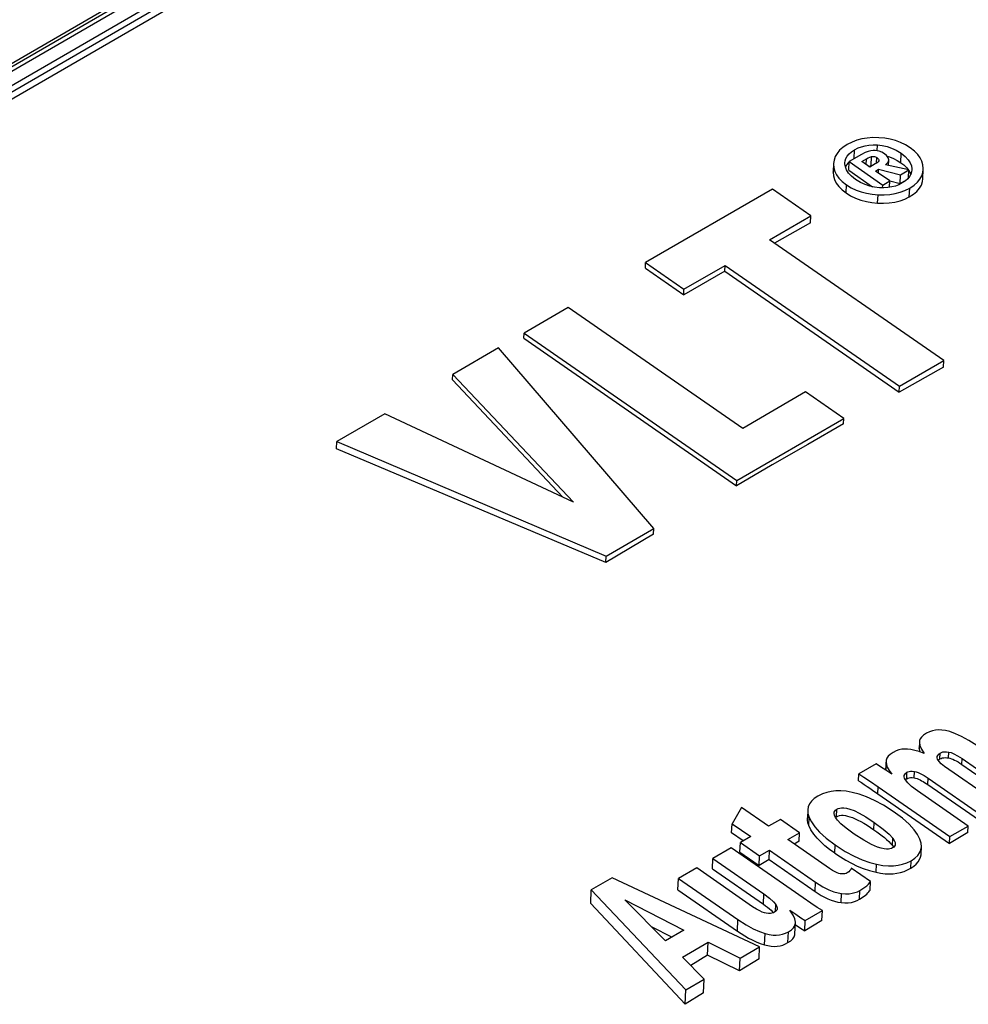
# Model space of a CAD drawing. Extents: x 0 to 594, y 0 to 420.
# Tile 39 of 53: x 491.2 to 495.51, y 144.27 to 148.74. Entities that reach past the tile are written whole.
import ezdxf

# ---------------------------------------------------------------- set-up
doc = ezdxf.new("R2010")
doc.units = 0
doc.header["$LTSCALE"] = 32.67
doc.layers.get('0').update_dxf_attribs({"linetype": 'CONTINUOUS'})

msp = doc.modelspace()

# ---------------------------------------------------------------- linework, layer by layer
at = {"color": 9, "linetype": 'CONTINUOUS'}
for p, q in [((495.0937, 148.1478), (495.0949, 148.1736)), ((494.9891, 148.1116), (494.9909, 148.1518)), ((495.0659, 148.08), (495.0677, 148.1207)), ((495.0906, 148.0913), (495.0918, 148.1167)), ((495.2005, 148.0933), (495.2024, 148.1363)), ((495.0434, 148.085), (495.0446, 148.1107)), ((494.8939, 148.0501), (494.894, 148.0523)), ((494.9526, 147.9561), (494.9542, 147.9927)), ((495.0958, 147.9097), (495.0975, 147.9474)), ((495.2395, 147.938), (495.2413, 147.9782)), ((495.2844, 145.4345), (495.2845, 145.4373)), ((495.3788, 145.3866), (495.38, 145.4135)), ((495.4178, 145.3914), (495.419, 145.418)), ((495.1325, 145.3436), (495.1326, 145.347)), ((495.478, 145.3618), (495.4792, 145.3884)), ((495.2276, 145.297), (495.2289, 145.326)), ((495.2613, 145.301), (495.2626, 145.3297)), ((495.0969, 145.229), (495.0983, 145.2601)), ((495.3235, 145.2709), (495.3248, 145.2994)), ((494.7831, 145.0847), (494.7848, 145.1214)), ((494.9088, 145.1244), (494.9103, 145.159)), ((495.0792, 145.0653), (495.0807, 145.099)), ((494.9016, 144.9587), (494.9033, 144.9962)), ((495.1629, 144.9932), (495.1644, 145.027)), ((495.0891, 144.8722), (495.0907, 144.9089)), ((495.2462, 144.8904), (495.2478, 144.925)), ((494.8123, 144.7854), (494.8142, 144.8275)), ((494.5771, 144.7274), (494.5793, 144.7745)), ((494.9304, 144.7344), (494.9323, 144.7759)), ((495.0137, 144.75), (495.0154, 144.79)), ((494.6323, 144.694), (494.6337, 144.7256)), ((494.4588, 144.6052), (494.4611, 144.6573)), ((494.5822, 144.543), (494.5846, 144.5945)), ((494.6888, 144.5529), (494.691, 144.6023))]:
    msp.add_line(p, q, dxfattribs=at)
at = {"color": 7, "linetype": 'CONTINUOUS'}
for p, q in [((495.0218, 148.1304), (494.9661, 148.0982)), ((495.1385, 148.1229), (495.1492, 148.1196)), ((494.8957, 148.09), (494.894, 148.0523)), ((494.8957, 148.09), (494.8956, 148.0878)), ((494.8956, 148.0878), (494.8969, 148.0703)), ((494.9475, 148.0885), (494.9476, 148.0924)), ((494.9503, 148.0734), (494.9564, 148.0843)), ((494.9564, 148.0843), (494.9651, 148.0943)), ((494.9644, 148.0593), (494.9661, 148.0982)), ((494.9661, 148.0982), (495.1192, 147.992)), ((495.0237, 148.0986), (495.0446, 148.1107)), ((495.0602, 148.0733), (495.0237, 148.0986)), ((495.0556, 148.0766), (495.0588, 148.0778)), ((495.0588, 148.0778), (495.0659, 148.08)), ((495.0845, 148.0874), (495.0602, 148.0733)), ((495.0659, 148.08), (495.07, 148.0808)), ((495.1016, 148.1041), (495.101, 148.1016)), ((495.2368, 148.0602), (495.1311, 148.0835)), ((495.1449, 148.0804), (495.146, 148.1061)), ((495.2005, 148.0933), (495.2142, 148.083)), ((494.894, 148.0523), (494.8939, 148.0501)), ((494.9636, 148.0464), (494.9547, 148.0603)), ((494.9644, 148.0593), (495.0726, 147.9843)), ((495.0859, 148.0555), (495.1001, 148.0637)), ((495.151, 148.0104), (495.0859, 148.0555)), ((495.0993, 148.0463), (495.1001, 148.0637)), ((495.1001, 148.0637), (495.1998, 148.0387)), ((495.1979, 147.9978), (495.1998, 148.0387)), ((495.1998, 148.0387), (495.2368, 148.0602)), ((495.2352, 148.0233), (495.2368, 148.0602)), ((495.2368, 148.0589), (495.2434, 148.0477)), ((495.2434, 148.0477), (495.2461, 148.0399)), ((495.2502, 148.0524), (495.2466, 148.0408)), ((495.2512, 148.0612), (495.2502, 148.0524)), ((495.2513, 148.0652), (495.2512, 148.0612)), ((495.3012, 148.0201), (495.3031, 148.063)), ((495.3031, 148.063), (495.3032, 148.0667)), ((495.1186, 147.9795), (495.1192, 147.992)), ((495.1192, 147.992), (495.151, 148.0104)), ((495.1599, 147.9832), (495.1428, 147.9805)), ((495.1497, 147.9816), (495.151, 148.0104)), ((495.1979, 147.9978), (495.1509, 148.0101)), ((495.2164, 148.0081), (495.1979, 147.9978)), ((495.2219, 148.0107), (495.2079, 148.0014)), ((494.6181, 147.9734), (494.0422, 147.6397)), ((494.7924, 147.8525), (494.6181, 147.9734)), ((495.1244, 147.9793), (495.1041, 147.9798)), ((495.1428, 147.9805), (495.1244, 147.9793)), ((494.6046, 147.7437), (494.7924, 147.8525)), ((494.791, 147.82), (494.7924, 147.8525)), ((494.791, 147.82), (494.6273, 147.728)), ((495.3958, 147.195), (494.6046, 147.7437)), ((494.0411, 147.6149), (494.0422, 147.6397)), ((494.0422, 147.6397), (494.2165, 147.5188)), ((494.2165, 147.5188), (494.4037, 147.6273)), ((494.4025, 147.6007), (494.4037, 147.6273)), ((494.4037, 147.6273), (495.195, 147.0786)), ((494.0411, 147.6149), (494.2154, 147.4941)), ((494.4025, 147.6007), (494.2154, 147.4941)), ((494.4025, 147.6007), (495.1938, 147.052)), ((494.2154, 147.4941), (494.2165, 147.5188)), ((493.6914, 147.4364), (493.4905, 147.32)), ((494.4833, 146.8872), (493.6914, 147.4364)), ((493.4895, 147.2966), (493.4905, 147.32)), ((493.4905, 147.32), (494.4561, 146.6504)), ((493.4895, 147.2966), (494.455, 146.627)), ((493.3742, 147.2526), (493.1671, 147.1325)), ((494.0798, 146.4323), (493.3742, 147.2526)), ((495.195, 147.0786), (495.3958, 147.195)), ((495.3945, 147.1658), (495.3958, 147.195)), ((495.3945, 147.1658), (495.1938, 147.052)), ((493.166, 147.1071), (493.1671, 147.1325)), ((493.166, 147.1071), (493.6668, 146.575)), ((493.1671, 147.1325), (493.7145, 146.5526)), ((494.7688, 147.0527), (494.4833, 146.8872)), ((494.9424, 146.9322), (494.7688, 147.0527)), ((495.1938, 147.052), (495.195, 147.0786)), ((492.858, 146.9534), (492.6409, 146.8276)), ((493.7145, 146.5526), (492.858, 146.9534)), ((494.4561, 146.6504), (494.9424, 146.9322)), ((494.9414, 146.908), (494.9424, 146.9322)), ((492.6394, 146.7946), (492.6409, 146.8276)), ((492.6409, 146.8276), (493.8627, 146.3065)), ((493.8615, 146.2779), (492.6394, 146.7946)), ((494.455, 146.627), (494.4561, 146.6504)), ((493.8627, 146.3065), (494.0798, 146.4323)), ((494.0786, 146.4064), (494.0798, 146.4323)), ((494.0786, 146.4064), (493.8615, 146.2779)), ((493.8615, 146.2779), (493.8627, 146.3065)), ((495.2855, 145.4616), (495.2844, 145.4373)), ((495.2844, 145.4373), (495.2844, 145.4345)), ((495.2856, 145.4644), (495.2856, 145.4616)), ((495.2856, 145.4616), (495.2881, 145.4471)), ((495.2881, 145.4471), (495.2949, 145.4307)), ((495.3076, 145.4113), (495.2846, 145.4199)), ((495.2949, 145.4307), (495.3076, 145.4113)), ((495.0884, 145.3639), (495.0101, 145.3186)), ((495.1336, 145.3728), (495.1324, 145.347)), ((495.1325, 145.347), (495.1325, 145.3436)), ((495.1338, 145.3762), (495.1338, 145.3728)), ((495.1338, 145.3728), (495.1355, 145.3617)), ((495.3715, 145.3807), (495.3733, 145.3826)), ((495.3733, 145.3826), (495.3788, 145.3866)), ((495.661, 145.1713), (495.4, 145.3523)), ((495.478, 145.3618), (495.7313, 145.1862)), ((495.4792, 145.3884), (495.7325, 145.2127)), ((495.0087, 145.2875), (495.0101, 145.3186)), ((495.1595, 145.3177), (495.1324, 145.3361)), ((495.1325, 145.3436), (495.1337, 145.3352)), ((495.0983, 145.2601), (495.4242, 145.0341)), ((495.2225, 145.2932), (495.2276, 145.297)), ((495.3235, 145.2709), (495.5772, 145.0949)), ((495.3248, 145.2994), (495.5785, 145.1235)), ((495.0728, 145.2457), (495.0969, 145.229)), ((495.0969, 145.229), (495.4228, 145.0031)), ((495.507, 145.0821), (495.2762, 145.2422)), ((494.477, 145.1664), (494.4349, 145.0929)), ((494.6002, 145.081), (494.477, 145.1664)), ((494.7782, 145.1551), (494.7766, 145.1189)), ((494.9043, 145.1211), (494.9088, 145.1244)), ((494.433, 145.0508), (494.4349, 145.0929)), ((494.4349, 145.0929), (494.5195, 145.0342)), ((494.6541, 145.1122), (494.6002, 145.081)), ((494.7413, 145.0517), (494.6541, 145.1122)), ((495.4242, 145.0341), (495.507, 145.0821)), ((495.5057, 145.0525), (495.507, 145.0821)), ((494.4854, 145.0145), (494.433, 145.0508)), ((494.5195, 145.0342), (494.4725, 145.007)), ((494.6874, 145.0205), (494.7413, 145.0517)), ((494.7396, 145.0131), (494.7413, 145.0517)), ((495.5057, 145.0525), (495.4228, 145.0031)), ((495.4228, 145.0031), (495.4242, 145.0341)), ((494.4705, 144.9636), (494.4725, 145.007)), ((494.4725, 145.007), (494.5597, 144.9465)), ((494.8774, 144.8888), (494.6874, 145.0205)), ((494.7396, 145.0131), (494.7174, 144.9997)), ((495.2929, 144.9547), (495.2944, 144.9878)), ((494.4308, 144.9828), (494.348, 144.9348)), ((494.7571, 144.7566), (494.4308, 144.9828)), ((494.4705, 144.9636), (494.5578, 144.9031)), ((494.5578, 144.9031), (494.5597, 144.9465)), ((494.5597, 144.9465), (494.6049, 144.9726)), ((494.603, 144.9305), (494.6049, 144.9726)), ((494.6049, 144.9726), (494.8142, 144.8275)), ((494.3459, 144.8878), (494.348, 144.9348)), ((494.348, 144.9348), (494.5793, 144.7745)), ((494.603, 144.9305), (494.5578, 144.9031)), ((494.603, 144.9305), (494.8123, 144.7854)), ((494.2742, 144.8921), (494.1916, 144.8442)), ((494.5282, 144.7159), (494.2742, 144.8921)), ((494.3459, 144.8878), (494.5771, 144.7274)), ((495.0631, 144.8303), (494.9755, 144.891)), ((493.8904, 144.8476), (493.7956, 144.7927)), ((494.56, 144.5333), (493.8904, 144.8476)), ((494.1893, 144.7921), (494.1916, 144.8442)), ((494.1916, 144.8442), (494.4611, 144.6573)), ((495.0614, 144.7917), (495.0631, 144.8303)), ((493.7929, 144.7313), (493.7956, 144.7927)), ((493.7956, 144.7927), (494.2252, 144.3393)), ((494.1893, 144.7921), (494.4588, 144.6052)), ((493.7929, 144.7313), (494.2223, 144.273)), ((494.1333, 144.5612), (493.9484, 144.7465)), ((493.9484, 144.7465), (494.2158, 144.6091)), ((494.6042, 144.7069), (494.6119, 144.7001)), ((494.6119, 144.7001), (494.6191, 144.6931)), ((494.6191, 144.6931), (494.6232, 144.6886)), ((494.7674, 144.6535), (494.8449, 144.6984)), ((494.8429, 144.6539), (494.8449, 144.6984)), ((494.7225, 144.6461), (494.7196, 144.6606)), ((494.7204, 144.5942), (494.7226, 144.642)), ((494.7222, 144.6343), (494.7302, 144.629)), ((494.7226, 144.642), (494.7225, 144.6461)), ((494.8429, 144.6539), (494.7653, 144.6066)), ((494.7653, 144.6066), (494.7674, 144.6535)), ((494.1612, 144.5774), (494.0718, 144.6228)), ((494.2158, 144.6091), (494.1333, 144.5612)), ((494.2104, 144.4875), (494.3259, 144.5544)), ((494.3233, 144.4968), (494.3259, 144.5544)), ((494.3259, 144.5544), (494.4716, 144.4821)), ((494.3233, 144.4968), (494.2472, 144.4499)), ((494.4691, 144.4253), (494.3233, 144.4968)), ((494.4716, 144.4821), (494.56, 144.5333)), ((494.5576, 144.4797), (494.56, 144.5333)), ((494.3083, 144.3874), (494.2104, 144.4875)), ((494.4691, 144.4253), (494.4716, 144.4821)), ((494.5576, 144.4797), (494.4691, 144.4253)), ((494.2252, 144.3393), (494.3083, 144.3874)), ((494.3055, 144.3245), (494.3083, 144.3874)), ((494.2223, 144.273), (494.2252, 144.3393)), ((494.3055, 144.3245), (494.2223, 144.273))]:
    msp.add_line(p, q, dxfattribs=at)
at = {"color": 9, "linetype": 'CONTINUOUS'}
for points in [[(496.0074, 151.1612), (494.2784, 150.2747), (492.543, 149.3269), (490.8038, 148.3189), (489.0631, 147.2524), (487.3235, 146.1287)], [(487.3372, 146.1192), (489.0769, 147.2428), (490.8176, 148.3094), (492.5568, 149.3173), (494.2922, 150.2651), (496.0212, 151.1516)], [(487.3644, 146.0396), (489.1036, 147.163), (490.8431, 148.2289), (492.5809, 149.236), (494.3151, 150.1832), (496.0437, 151.0694)], [(487.3658, 146.0706), (489.1045, 147.1936), (490.8442, 148.2597), (492.5825, 149.267), (494.317, 150.2144), (496.0451, 151.1004)], [(487.3786, 146.0154), (489.1174, 147.1385), (490.8564, 148.2041), (492.5938, 149.2109), (494.3275, 150.1578), (496.0556, 151.0438)]]:
    msp.add_lwpolyline(points, dxfattribs=at)
at = {"color": 7, "linetype": 'CONTINUOUS'}
for points in [[(495.9859, 151.1649), (494.2562, 150.2781), (492.5212, 149.3304), (490.7827, 148.3229), (489.0425, 147.2566)], [(495.1009, 148.2066), (495.0737, 148.2069), (495.0485, 148.2051), (495.0247, 148.2011), (495.0018, 148.195), (494.9794, 148.1866), (494.9571, 148.1753)], [(495.2437, 148.1605), (495.2217, 148.1741), (495.1995, 148.1849), (495.1768, 148.1933), (495.1532, 148.1996), (495.1281, 148.2041), (495.1009, 148.2066)], [(494.9571, 148.1753), (494.9379, 148.1626), (494.9229, 148.1495), (494.9114, 148.1357), (494.903, 148.1211), (494.8977, 148.1053), (494.8957, 148.09)], [(494.9909, 148.1518), (495.0069, 148.16), (495.023, 148.166), (495.0394, 148.1702), (495.0565, 148.1729), (495.0748, 148.1741), (495.0949, 148.1736)], [(495.0949, 148.1736), (495.117, 148.171), (495.1383, 148.1664), (495.1593, 148.1594), (495.1805, 148.1497), (495.2024, 148.1363)], [(495.3032, 148.0667), (495.3016, 148.084), (495.2967, 148.1002), (495.2888, 148.1157), (495.2777, 148.1307), (495.2629, 148.1456), (495.2437, 148.1605)], [(494.9476, 148.0924), (494.9486, 148.1012), (494.9521, 148.1125), (494.9578, 148.123), (494.9659, 148.1329), (494.9767, 148.1425), (494.9909, 148.1518)], [(495.0758, 148.149), (495.0651, 148.1476), (495.0529, 148.1445), (495.0385, 148.139), (495.0218, 148.1304)], [(495.0446, 148.1107), (495.0525, 148.1149), (495.0602, 148.1182), (495.0677, 148.1207)], [(495.0677, 148.1207), (495.0727, 148.1217), (495.0772, 148.1218), (495.0817, 148.1211), (495.0865, 148.1195), (495.0918, 148.1167)], [(495.1269, 148.1329), (495.1144, 148.1405), (495.1034, 148.1452), (495.0938, 148.1478), (495.0847, 148.149), (495.0758, 148.149)], [(495.0918, 148.1167), (495.0969, 148.1127), (495.0999, 148.1093), (495.1013, 148.1065), (495.1016, 148.1041)], [(495.146, 148.1061), (495.1458, 148.1104), (495.1442, 148.115), (495.141, 148.1202), (495.1355, 148.1261), (495.1269, 148.1329)], [(495.1492, 148.1196), (495.1672, 148.1124), (495.1843, 148.1036), (495.2005, 148.0933)], [(495.2024, 148.1363), (495.2215, 148.1213), (495.2349, 148.107), (495.2439, 148.0931), (495.2493, 148.0793), (495.2513, 148.0652)], [(494.9547, 148.0603), (494.9494, 148.0742), (494.9475, 148.0885)], [(495.101, 148.1016), (495.0982, 148.0975), (495.093, 148.0928), (495.0845, 148.0874)], [(495.1311, 148.0835), (495.1376, 148.0891), (495.142, 148.0946), (495.1448, 148.1002), (495.146, 148.1061)], [(495.2142, 148.083), (495.2263, 148.0718), (495.2361, 148.06)], [(494.8939, 148.0501), (494.8951, 148.0336), (494.8998, 148.017), (494.9079, 148.0008), (494.9196, 147.9851), (494.9347, 147.9701), (494.9526, 147.9561)], [(494.8969, 148.0703), (494.9015, 148.0539), (494.9092, 148.0383), (494.9202, 148.0231), (494.9349, 148.008), (494.9542, 147.9927)], [(494.9957, 148.0168), (494.9769, 148.032), (494.9636, 148.0464)], [(495.2466, 148.0408), (495.2408, 148.0302), (495.2327, 148.0202), (495.2219, 148.0107)], [(495.2413, 147.9782), (495.2611, 147.9913), (495.2763, 148.0047), (495.2879, 148.0186), (495.2962, 148.0334), (495.3014, 148.0492), (495.3031, 148.063)], [(494.9542, 147.9927), (494.9762, 147.9794), (494.9985, 147.9688), (495.0213, 147.9605), (495.0451, 147.9542), (495.0703, 147.9498), (495.0975, 147.9474)], [(495.1041, 147.9798), (495.0819, 147.9823), (495.0606, 147.9869), (495.0396, 147.9937), (495.0181, 148.0034), (494.9957, 148.0168)], [(495.2079, 148.0014), (495.1921, 147.9934), (495.1762, 147.9874), (495.1599, 147.9832)], [(495.2395, 147.938), (495.2581, 147.9497), (495.2738, 147.9628), (495.286, 147.9769), (495.2947, 147.992), (495.2997, 148.0078), (495.3012, 148.0201)], [(494.9526, 147.9561), (494.9733, 147.9434), (494.9957, 147.9325), (495.0195, 147.9236), (495.0445, 147.9169), (495.0701, 147.9123), (495.0958, 147.9097)], [(495.0958, 147.9097), (495.1225, 147.909), (495.1487, 147.9105), (495.1738, 147.9142), (495.1975, 147.9202), (495.2195, 147.9282), (495.2395, 147.938)], [(495.0975, 147.9474), (495.1256, 147.9471), (495.1512, 147.949), (495.175, 147.9529), (495.1976, 147.9589), (495.2196, 147.9672), (495.2413, 147.9782)], [(494.9414, 146.908), (494.7793, 146.8148), (494.6172, 146.7212), (494.455, 146.627)], [(495.3174, 145.5035), (495.304, 145.4945), (495.295, 145.486), (495.2894, 145.4779), (495.2863, 145.4699), (495.2856, 145.4644)], [(495.4231, 145.5106), (495.4039, 145.5156), (495.3874, 145.5181), (495.3725, 145.5187), (495.3586, 145.5176), (495.3451, 145.515), (495.3315, 145.5105), (495.3174, 145.5035)], [(495.5458, 145.4476), (495.5092, 145.4711), (495.477, 145.4886), (495.4486, 145.5014), (495.4231, 145.5106)], [(495.2844, 145.4345), (495.286, 145.423), (495.2874, 145.4189)], [(495.1656, 145.4165), (495.1524, 145.4076), (495.1434, 145.399), (495.1377, 145.3906), (495.1345, 145.3819), (495.1338, 145.3762)], [(495.2318, 145.4312), (495.2183, 145.4316), (495.2054, 145.4305), (495.1926, 145.4278), (495.1795, 145.4234), (495.1656, 145.4165)], [(495.2846, 145.4199), (495.2646, 145.4257), (495.2472, 145.4293), (495.2318, 145.4312)], [(495.3663, 145.3952), (495.3667, 145.3979), (495.3688, 145.4031), (495.373, 145.4082), (495.38, 145.4135)], [(495.3683, 145.3861), (495.3665, 145.3924), (495.3663, 145.3952)], [(495.3788, 145.3866), (495.3838, 145.3892), (495.3894, 145.3912), (495.3958, 145.3924), (495.4026, 145.3928), (495.4099, 145.3925), (495.4178, 145.3914)], [(495.38, 145.4135), (495.3859, 145.4165), (495.3924, 145.4184), (495.3999, 145.4194), (495.4085, 145.4194), (495.419, 145.418)], [(495.4178, 145.3914), (495.4243, 145.3898), (495.4309, 145.3877), (495.4378, 145.385), (495.4451, 145.3816), (495.4528, 145.3776), (495.461, 145.3729), (495.4695, 145.3675), (495.478, 145.3618)], [(495.419, 145.418), (495.4293, 145.4153), (495.4423, 145.4101), (495.4587, 145.4015), (495.4792, 145.3884)], [(495.1324, 145.3361), (495.1086, 145.3516), (495.0884, 145.3639)], [(495.1355, 145.3617), (495.1398, 145.3492), (495.1474, 145.3347), (495.1595, 145.3177)], [(495.4, 145.3523), (495.3847, 145.3645), (495.3746, 145.3756), (495.3683, 145.3861)], [(495.0101, 145.3186), (495.0337, 145.3038), (495.0633, 145.2841), (495.0983, 145.2601)], [(495.2162, 145.3082), (495.2168, 145.3118), (495.219, 145.3168), (495.2228, 145.3214), (495.2289, 145.326)], [(495.2218, 145.2921), (495.2177, 145.2998), (495.2163, 145.3063), (495.2162, 145.3082)], [(495.2276, 145.297), (495.2325, 145.2995), (495.2385, 145.3012), (495.2453, 145.302)], [(495.2289, 145.326), (495.2333, 145.3283), (495.2386, 145.3298), (495.2448, 145.3307), (495.2527, 145.3308), (495.2626, 145.3297)], [(495.2453, 145.302), (495.2529, 145.3019), (495.2613, 145.301)], [(495.2613, 145.301), (495.2678, 145.2996), (495.2746, 145.2975), (495.2814, 145.2948), (495.2883, 145.2916), (495.2952, 145.2881), (495.3021, 145.2842), (495.309, 145.2801), (495.3161, 145.2757), (495.3235, 145.2709)], [(495.2626, 145.3297), (495.2702, 145.328), (495.2797, 145.3246), (495.2916, 145.3192), (495.3064, 145.311), (495.3248, 145.2994)], [(495.0087, 145.2875), (495.0222, 145.2792), (495.0353, 145.2708), (495.0481, 145.2623), (495.0606, 145.254), (495.0728, 145.2457)], [(495.2762, 145.2422), (495.25, 145.2621), (495.2327, 145.2785), (495.2218, 145.2921)], [(494.825, 145.2181), (494.8078, 145.2066), (494.7953, 145.1949), (494.7864, 145.1827), (494.7807, 145.1698), (494.7782, 145.1551)], [(494.9808, 145.235), (494.9526, 145.2402), (494.928, 145.2423), (494.9056, 145.242), (494.8848, 145.2396), (494.8648, 145.2351), (494.845, 145.2281), (494.825, 145.2181)], [(495.1667, 145.1488), (495.1221, 145.1773), (495.0822, 145.1987), (495.0459, 145.2146), (495.0123, 145.2265), (494.9808, 145.235)], [(494.7782, 145.1551), (494.7793, 145.1398), (494.7848, 145.1214)], [(494.7848, 145.1214), (494.7952, 145.1007), (494.8107, 145.0785), (494.8324, 145.0542), (494.8623, 145.0271), (494.9033, 144.9962)], [(494.8978, 145.1411), (494.8985, 145.1453), (494.9008, 145.1504), (494.9046, 145.1549), (494.9103, 145.159)], [(494.9136, 145.1086), (494.9042, 145.1213), (494.8994, 145.1313), (494.8978, 145.1391), (494.8978, 145.1411)], [(494.9088, 145.1244), (494.9156, 145.1277), (494.923, 145.1298), (494.931, 145.1308), (494.9398, 145.1308), (494.9492, 145.1297), (494.9593, 145.1277), (494.9701, 145.1246), (494.9816, 145.1205), (494.9937, 145.1155), (495.0062, 145.1096), (495.0193, 145.1027), (495.0331, 145.0949), (495.0477, 145.0861), (495.063, 145.0763), (495.0792, 145.0653)], [(494.9103, 145.159), (494.9169, 145.1621), (494.9241, 145.164), (494.9323, 145.165), (494.942, 145.1648), (494.9541, 145.1631), (494.9693, 145.1592), (494.9885, 145.1521), (495.0126, 145.1408), (495.0429, 145.1237), (495.0807, 145.099)], [(495.2872, 145.0228), (495.2766, 145.0433), (495.2609, 145.0655), (495.2387, 145.0901), (495.2082, 145.1176), (495.1667, 145.1488)], [(494.7831, 145.0847), (494.7789, 145.0975), (494.7767, 145.1104), (494.7766, 145.1189)], [(494.9016, 144.9587), (494.8777, 144.976), (494.8566, 144.993), (494.8377, 145.01), (494.8207, 145.0274), (494.8056, 145.0458), (494.7929, 145.0649), (494.7831, 145.0847)], [(494.9891, 145.0459), (494.9536, 145.0719), (494.9293, 145.0924), (494.9136, 145.1086)], [(495.0807, 145.099), (495.1214, 145.0687), (495.1481, 145.0452), (495.1644, 145.027)], [(495.0955, 144.9869), (495.068, 144.9986), (495.0332, 145.0175), (494.9891, 145.0459)], [(495.0792, 145.0653), (495.0927, 145.0558), (495.1049, 145.0468), (495.1161, 145.0381), (495.1266, 145.0296), (495.1366, 145.0209), (495.1461, 145.0119), (495.1549, 145.0027), (495.1629, 144.9932)], [(494.9033, 144.9962), (494.9489, 144.967), (494.9894, 144.9453), (495.026, 144.9292), (495.0596, 144.9174), (495.0907, 144.9089)], [(495.1629, 144.9932), (495.1676, 144.9864), (495.1679, 144.9858)], [(495.1758, 145.0002), (495.1749, 144.9953), (495.1726, 144.9907), (495.169, 144.9867), (495.164, 144.9831)], [(495.1644, 145.027), (495.1714, 145.0162), (495.1749, 145.0076), (495.1758, 145.0002)], [(495.2478, 144.925), (495.2651, 144.9366), (495.2776, 144.9484), (495.2865, 144.9607), (495.2921, 144.9737), (495.2944, 144.9878)], [(495.2944, 144.9878), (495.2931, 145.004), (495.2872, 145.0228)], [(494.9016, 144.9587), (494.927, 144.9418), (494.952, 144.9268), (494.9772, 144.9132)], [(495.164, 144.9831), (495.1582, 144.9803), (495.1518, 144.9785), (495.1446, 144.9775), (495.136, 144.9775), (495.1253, 144.9786), (495.1121, 144.9815), (495.0955, 144.9869)], [(495.2462, 144.8904), (495.2596, 144.8994), (495.271, 144.9092), (495.2799, 144.9193), (495.2863, 144.9296), (495.2906, 144.9404), (495.2927, 144.9519), (495.2929, 144.9547)], [(494.9772, 144.9132), (495.0033, 144.9008), (495.0306, 144.8897), (495.0592, 144.88), (495.0891, 144.8722)], [(495.0907, 144.9089), (495.1199, 144.9036), (495.1453, 144.9014), (495.1679, 144.9016), (495.1889, 144.904), (495.2088, 144.9085), (495.2282, 144.9153), (495.2478, 144.925)], [(494.9261, 144.8658), (494.9199, 144.867), (494.9122, 144.8695), (494.9028, 144.8736), (494.8913, 144.8798), (494.8774, 144.8888)], [(494.9573, 144.8692), (494.9524, 144.8669), (494.9471, 144.8654), (494.9412, 144.8647), (494.9344, 144.8647), (494.9261, 144.8658)], [(494.9755, 144.891), (494.9737, 144.8853), (494.9702, 144.8797), (494.9648, 144.8743), (494.9573, 144.8692)], [(495.0891, 144.8722), (495.1094, 144.8684), (495.1296, 144.866), (495.1487, 144.8651), (495.1665, 144.8657), (495.1834, 144.8677), (495.1998, 144.8711), (495.2161, 144.8761), (495.2318, 144.8827), (495.2462, 144.8904)], [(494.8142, 144.8275), (494.8471, 144.8067), (494.8745, 144.7928), (494.8971, 144.7839), (494.9161, 144.7787), (494.9323, 144.7759)], [(495.0154, 144.79), (495.0335, 144.8017), (495.0462, 144.8112), (495.0548, 144.819), (495.0602, 144.8252), (495.0631, 144.8303)], [(494.5793, 144.7745), (494.6052, 144.7549), (494.6226, 144.7388), (494.6337, 144.7256)], [(494.8123, 144.7854), (494.8259, 144.7763), (494.8399, 144.7676), (494.8544, 144.7596), (494.8693, 144.7522), (494.8845, 144.7459), (494.8998, 144.7406), (494.9153, 144.7368), (494.9304, 144.7344)], [(494.9323, 144.7759), (494.9504, 144.7747), (494.966, 144.7751), (494.9799, 144.7768), (494.9925, 144.7798), (495.0042, 144.7842), (495.0154, 144.79)], [(495.0137, 144.75), (495.0209, 144.7547), (495.0277, 144.7593), (495.0342, 144.764), (495.0403, 144.7687), (495.0461, 144.7734), (495.0513, 144.7783), (495.0557, 144.783), (495.0592, 144.7876), (495.0614, 144.7917)], [(494.5771, 144.7274), (494.587, 144.7204), (494.5959, 144.7136), (494.6042, 144.7069)], [(494.6337, 144.7256), (494.6385, 144.7171), (494.6403, 144.7103), (494.6403, 144.7078)], [(494.8449, 144.6984), (494.8218, 144.7128), (494.7923, 144.7324), (494.7571, 144.7566)], [(494.9304, 144.7344), (494.9473, 144.7334), (494.9627, 144.7339), (494.977, 144.7358), (494.9901, 144.7391), (495.0022, 144.7438), (495.0137, 144.75)], [(494.5897, 144.6871), (494.5819, 144.6886), (494.5722, 144.6916), (494.5604, 144.6967), (494.5459, 144.7045), (494.5282, 144.7159)], [(494.6281, 144.6909), (494.6223, 144.6881), (494.6161, 144.6863), (494.609, 144.6855), (494.6005, 144.6856), (494.5897, 144.6871)], [(494.6403, 144.7078), (494.6399, 144.7047), (494.6378, 144.6998), (494.634, 144.6953), (494.6281, 144.6909)], [(494.7196, 144.6606), (494.7118, 144.6781), (494.6972, 144.6998)], [(494.6972, 144.6998), (494.7239, 144.6815), (494.7474, 144.666), (494.7674, 144.6535)], [(494.4611, 144.6573), (494.4982, 144.6335), (494.5306, 144.616), (494.5592, 144.6034), (494.5846, 144.5945)], [(494.691, 144.6023), (494.7043, 144.6114), (494.7133, 144.62), (494.7189, 144.6284), (494.7219, 144.637), (494.7226, 144.642)], [(494.4588, 144.6052), (494.4758, 144.5938), (494.4924, 144.5835), (494.5091, 144.5739), (494.5263, 144.565), (494.5441, 144.5568)], [(494.5846, 144.5945), (494.604, 144.5897), (494.6208, 144.5874), (494.6357, 144.5869), (494.6497, 144.588), (494.6632, 144.5908), (494.6768, 144.5953), (494.691, 144.6023)], [(494.6888, 144.5529), (494.7013, 144.5617), (494.7104, 144.5705), (494.7164, 144.5795), (494.7197, 144.5887), (494.7204, 144.5942)], [(494.7302, 144.629), (494.7417, 144.6214), (494.7534, 144.614), (494.7653, 144.6066)], [(494.5441, 144.5568), (494.5628, 144.5494), (494.5822, 144.543)], [(494.5822, 144.543), (494.5974, 144.5392), (494.6124, 144.5369), (494.6265, 144.536), (494.64, 144.5366), (494.6529, 144.5386), (494.6655, 144.542), (494.6777, 144.5469), (494.6888, 144.5529)]]:
    msp.add_lwpolyline(points, dxfattribs=at)

doc.saveas('drawing.dxf')
